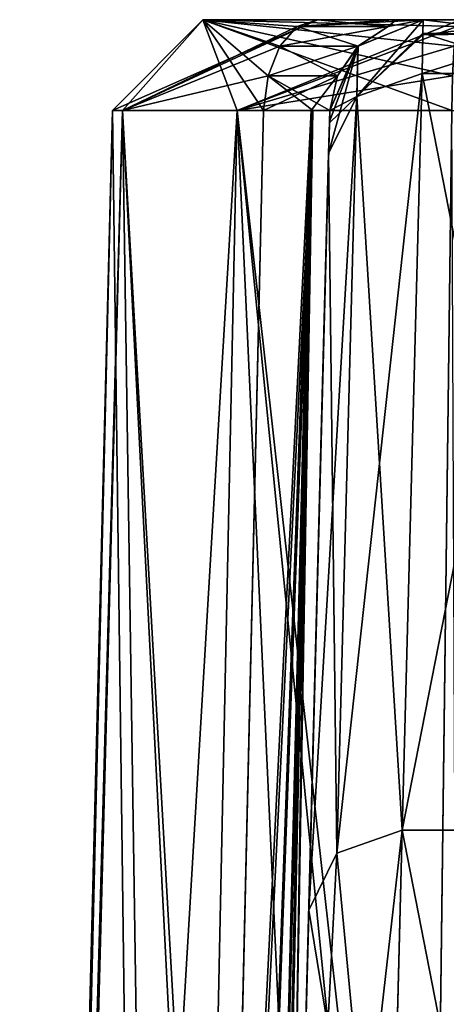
# Model space of a CAD drawing. Header units: inches. Extents: x -9.1 to 9.1, y -3.8 to 4.3.
# Tile 233 of 233: x -7.15 to -7.013, y 0.534 to 0.85. Entities that reach past the tile are written whole.
import ezdxf

# ---------------------------------------------------------------- set-up
doc = ezdxf.new("R2010")
doc.units = ezdxf.units.IN
doc.header["$LTSCALE"] = 65.185185
doc.header["$MEASUREMENT"] = 0
for name, color, linetype in [('109', 7, 'CONTINUOUS'), ('1124', 7, 'CONTINUOUS'), ('1125', 7, 'CONTINUOUS'), ('1155', 7, 'CONTINUOUS'), ('1156', 7, 'CONTINUOUS'), ('1169', 7, 'CONTINUOUS'), ('1170', 7, 'CONTINUOUS'), ('1186', 7, 'CONTINUOUS'), ('1187', 7, 'CONTINUOUS'), ('1292', 7, 'CONTINUOUS'), ('1293', 7, 'CONTINUOUS'), ('1299', 7, 'CONTINUOUS'), ('1300', 7, 'CONTINUOUS'), ('2728', 7, 'CONTINUOUS'), ('2752', 7, 'CONTINUOUS'), ('3285', 7, 'CONTINUOUS'), ('3291', 7, 'CONTINUOUS'), ('3694', 7, 'CONTINUOUS'), ('3708', 7, 'CONTINUOUS'), ('400', 7, 'CONTINUOUS'), ('414', 7, 'CONTINUOUS'), ('481', 7, 'CONTINUOUS'), ('482', 7, 'CONTINUOUS'), ('5943', 7, 'CONTINUOUS'), ('5949', 7, 'CONTINUOUS'), ('5950', 7, 'CONTINUOUS'), ('5951', 7, 'CONTINUOUS')]:
    doc.layers.add(name, color=color, linetype=linetype)

msp = doc.modelspace()

# ---------------------------------------------------------------- linework, layer by layer
at = {"layer": '109', "linetype": 'Continuous'}
for points in [[(-7.05419, 0.85, 2.74408), (-7.02981, 0.85, 2.77151), (-7.09097, 0.85, 2.64262), (-7.05419, 0.85, 2.74408)], [(-7.09097, 0.85, 2.64262), (-7.02981, 0.85, 2.77151), (-7.0084, 0.85, 2.57315), (-7.09097, 0.85, 2.64262)], [(-7.09097, 0.85, -2.64067), (-7.0084, 0.85, -2.5712), (-7.05419, 0.85, -2.74213), (-7.09097, 0.85, -2.64067)], [(-7.05419, 0.85, -2.74213), (-7.0084, 0.85, -2.5712), (-7.02893, 0.85, -2.77124), (-7.05419, 0.85, -2.74213)], [(-7.02981, 0.85, 2.77151), (-7.02022, 0.85, 2.80949), (-7.0084, 0.85, 2.57315), (-7.02981, 0.85, 2.77151)], [(-7.02893, 0.85, -2.77124), (-7.0084, 0.85, -2.5712), (-7.02022, 0.85, -2.80755), (-7.02893, 0.85, -2.77124)], [(-7.02022, 0.85, 3.4926), (-6.97978, 0.85, 3.4926), (-7.02022, 0.85, 2.80949), (-7.02022, 0.85, 3.4926)], [(-7.02022, 0.85, 2.80949), (-6.97978, 0.85, 3.4926), (-7.0084, 0.85, 2.57315), (-7.02022, 0.85, 2.80949)], [(-7.02022, 0.85, -2.80755), (-7.0084, 0.85, -2.5712), (-7.02022, 0.85, -3.4926), (-7.02022, 0.85, -2.80755)], [(-7.02022, 0.85, -3.4926), (-7.0084, 0.85, -2.5712), (-6.97978, 0.85, -2.80755), (-7.02022, 0.85, -3.4926)], [(-6.97978, 0.85, -3.4926), (-7.02022, 0.85, -3.4926), (-6.97978, 0.85, -2.80755), (-6.97978, 0.85, -3.4926)]]:
    msp.add_3dface(points, dxfattribs=at)
at = {"layer": '1124', "linetype": 'Continuous'}
for points in [[(-6.97305, 0.5897, 4.02475), (-7.02695, 0.5897, 4.02475), (-7.03501, 0.27211, 4.38275), (-6.97305, 0.5897, 4.02475)], [(-6.97305, 0.5897, 4.02475), (-7.03501, 0.27211, 4.38275), (-6.96845, 0.40861, 4.26956), (-6.97305, 0.5897, 4.02475)]]:
    msp.add_3dface(points, dxfattribs=at)
at = {"layer": '1125', "linetype": 'Continuous'}
for points in [[(-7.02695, 0.5897, -4.02475), (-6.96499, 0.27211, -4.38275), (-7.03155, 0.40861, -4.26956), (-7.02695, 0.5897, -4.02475)], [(-7.02695, 0.5897, -4.02475), (-6.97305, 0.5897, -4.02475), (-6.96499, 0.27211, -4.38275), (-7.02695, 0.5897, -4.02475)]]:
    msp.add_3dface(points, dxfattribs=at)
at = {"layer": '1155', "linetype": 'Continuous'}
for points in [[(-7.02695, 0.5897, -4.02475), (-7.03155, 0.40861, -4.26956), (-7.04791, 0.58226, -4.02055), (-7.02695, 0.5897, -4.02475)], [(-7.03155, 0.40861, -4.26956), (-7.05694, 0.56393, -4.01079), (-7.04791, 0.58226, -4.02055), (-7.03155, 0.40861, -4.26956)], [(-7.06154, 0.38828, -4.24826), (-7.05694, 0.56393, -4.01079), (-7.03155, 0.40861, -4.26956), (-7.06154, 0.38828, -4.24826)]]:
    msp.add_3dface(points, dxfattribs=at)
at = {"layer": '1156', "linetype": 'Continuous'}
for points in [[(-7.02058, 0.83277, -3.56241), (-7.02695, 0.5897, -4.02475), (-7.04791, 0.58226, -4.02055), (-7.02058, 0.83277, -3.56241)], [(-7.04155, 0.82533, -3.5582), (-7.02058, 0.83277, -3.56241), (-7.04791, 0.58226, -4.02055), (-7.04155, 0.82533, -3.5582)], [(-7.05694, 0.56393, -4.01079), (-7.05057, 0.807, -3.54845), (-7.04155, 0.82533, -3.5582), (-7.05694, 0.56393, -4.01079)], [(-7.05694, 0.56393, -4.01079), (-7.04155, 0.82533, -3.5582), (-7.04791, 0.58226, -4.02055), (-7.05694, 0.56393, -4.01079)]]:
    msp.add_3dface(points, dxfattribs=at)
at = {"layer": '1169', "linetype": 'Continuous'}
for points in [[(-7.02695, 0.5897, 4.02475), (-7.065, 0.25587, 4.35805), (-7.03501, 0.27211, 4.38275), (-7.02695, 0.5897, 4.02475)], [(-7.065, 0.25587, 4.35805), (-7.02695, 0.5897, 4.02475), (-7.04791, 0.58226, 4.02055), (-7.065, 0.25587, 4.35805)], [(-7.05694, 0.56393, 4.01079), (-7.065, 0.25587, 4.35805), (-7.04791, 0.58226, 4.02055), (-7.05694, 0.56393, 4.01079)]]:
    msp.add_3dface(points, dxfattribs=at)
at = {"layer": '1170', "linetype": 'Continuous'}
for points in [[(-7.02695, 0.5897, 4.02475), (-7.02058, 0.83277, 3.56241), (-7.04155, 0.82533, 3.5582), (-7.02695, 0.5897, 4.02475)], [(-7.05057, 0.807, 3.54845), (-7.04791, 0.58226, 4.02055), (-7.04155, 0.82533, 3.5582), (-7.05057, 0.807, 3.54845)], [(-7.04791, 0.58226, 4.02055), (-7.02695, 0.5897, 4.02475), (-7.04155, 0.82533, 3.5582), (-7.04791, 0.58226, 4.02055)], [(-7.05057, 0.807, 3.54845), (-7.05694, 0.56393, 4.01079), (-7.04791, 0.58226, 4.02055), (-7.05057, 0.807, 3.54845)]]:
    msp.add_3dface(points, dxfattribs=at)
at = {"layer": '1186', "linetype": 'Continuous'}
for points in [[(-6.97978, 0.85, 3.4926), (-7.02022, 0.85, 3.4926), (-7.02032, 0.84511, 3.5306), (-6.97978, 0.85, 3.4926)], [(-6.97969, 0.84563, 3.52855), (-6.97978, 0.85, 3.4926), (-7.02032, 0.84511, 3.5306), (-6.97969, 0.84563, 3.52855)], [(-7.02058, 0.83277, 3.56241), (-6.97942, 0.83277, 3.56241), (-6.97969, 0.84563, 3.52855), (-7.02058, 0.83277, 3.56241)], [(-7.02058, 0.83277, 3.56241), (-6.97969, 0.84563, 3.52855), (-7.02032, 0.84511, 3.5306), (-7.02058, 0.83277, 3.56241)]]:
    msp.add_3dface(points, dxfattribs=at)
at = {"layer": '1187', "linetype": 'Continuous'}
for points in [[(-7.02022, 0.85, -3.4926), (-6.97968, 0.84511, -3.5306), (-7.02031, 0.84563, -3.52855), (-7.02022, 0.85, -3.4926)], [(-7.02022, 0.85, -3.4926), (-6.97978, 0.85, -3.4926), (-6.97968, 0.84511, -3.5306), (-7.02022, 0.85, -3.4926)], [(-6.97942, 0.83277, -3.56241), (-7.02058, 0.83277, -3.56241), (-7.02031, 0.84563, -3.52855), (-6.97942, 0.83277, -3.56241)], [(-6.97968, 0.84511, -3.5306), (-6.97942, 0.83277, -3.56241), (-7.02031, 0.84563, -3.52855), (-6.97968, 0.84511, -3.5306)]]:
    msp.add_3dface(points, dxfattribs=at)
at = {"layer": '1292', "linetype": 'Continuous'}
for points in [[(-7.02022, 0.85, -3.4926), (-7.02031, 0.84563, -3.52855), (-7.04155, 0.82533, -3.5582), (-7.02022, 0.85, -3.4926)], [(-7.04116, 0.84149, -3.4926), (-7.02022, 0.85, -3.4926), (-7.04155, 0.82533, -3.5582), (-7.04116, 0.84149, -3.4926)], [(-7.02031, 0.84563, -3.52855), (-7.02058, 0.83277, -3.56241), (-7.04155, 0.82533, -3.5582), (-7.02031, 0.84563, -3.52855)], [(-7.05057, 0.807, -3.54845), (-7.0503, 0.81729, -3.52136), (-7.04116, 0.84149, -3.4926), (-7.05057, 0.807, -3.54845)], [(-7.05057, 0.807, -3.54845), (-7.04116, 0.84149, -3.4926), (-7.04155, 0.82533, -3.5582), (-7.05057, 0.807, -3.54845)], [(-7.0503, 0.81729, -3.52136), (-7.05021, 0.82079, -3.4926), (-7.04116, 0.84149, -3.4926), (-7.0503, 0.81729, -3.52136)]]:
    msp.add_3dface(points, dxfattribs=at)
at = {"layer": '1293', "linetype": 'Continuous'}
for points in [[(-7.02022, 0.85, -2.80755), (-7.02022, 0.85, -3.4926), (-7.04116, 0.84149, -3.4926), (-7.02022, 0.85, -2.80755)], [(-7.03152, 0.84779, -2.80755), (-7.02022, 0.85, -2.80755), (-7.04116, 0.84149, -3.4926), (-7.03152, 0.84779, -2.80755)], [(-7.04115, 0.84149, -2.80755), (-7.03152, 0.84779, -2.80755), (-7.04116, 0.84149, -3.4926), (-7.04115, 0.84149, -2.80755)], [(-7.05021, 0.82079, -3.4926), (-7.04771, 0.83202, -2.80755), (-7.04116, 0.84149, -3.4926), (-7.05021, 0.82079, -3.4926)], [(-7.04771, 0.83202, -2.80755), (-7.04115, 0.84149, -2.80755), (-7.04116, 0.84149, -3.4926), (-7.04771, 0.83202, -2.80755)], [(-7.05021, 0.82079, -3.4926), (-7.05021, 0.82079, -2.80755), (-7.04771, 0.83202, -2.80755), (-7.05021, 0.82079, -3.4926)]]:
    msp.add_3dface(points, dxfattribs=at)
at = {"layer": '1299', "linetype": 'Continuous'}
for points in [[(-7.04116, 0.84149, 2.80949), (-7.04115, 0.84149, 3.4926), (-7.03152, 0.84779, 2.80949), (-7.04116, 0.84149, 2.80949)], [(-7.04115, 0.84149, 3.4926), (-7.02022, 0.85, 3.4926), (-7.03152, 0.84779, 2.80949), (-7.04115, 0.84149, 3.4926)], [(-7.02022, 0.85, 3.4926), (-7.02022, 0.85, 2.80949), (-7.03152, 0.84779, 2.80949), (-7.02022, 0.85, 3.4926)], [(-7.05021, 0.82079, 2.80949), (-7.05021, 0.82079, 3.4926), (-7.04115, 0.84149, 3.4926), (-7.05021, 0.82079, 2.80949)], [(-7.05021, 0.82079, 2.80949), (-7.04115, 0.84149, 3.4926), (-7.04771, 0.83202, 2.80949), (-7.05021, 0.82079, 2.80949)], [(-7.04771, 0.83202, 2.80949), (-7.04115, 0.84149, 3.4926), (-7.04116, 0.84149, 2.80949), (-7.04771, 0.83202, 2.80949)]]:
    msp.add_3dface(points, dxfattribs=at)
at = {"layer": '1300', "linetype": 'Continuous'}
for points in [[(-7.02032, 0.84511, 3.5306), (-7.02022, 0.85, 3.4926), (-7.04155, 0.82533, 3.5582), (-7.02032, 0.84511, 3.5306)], [(-7.04155, 0.82533, 3.5582), (-7.02022, 0.85, 3.4926), (-7.04115, 0.84149, 3.4926), (-7.04155, 0.82533, 3.5582)], [(-7.02058, 0.83277, 3.56241), (-7.02032, 0.84511, 3.5306), (-7.04155, 0.82533, 3.5582), (-7.02058, 0.83277, 3.56241)], [(-7.05021, 0.82079, 3.4926), (-7.04155, 0.82533, 3.5582), (-7.04115, 0.84149, 3.4926), (-7.05021, 0.82079, 3.4926)], [(-7.05031, 0.81688, 3.523), (-7.05057, 0.807, 3.54845), (-7.04155, 0.82533, 3.5582), (-7.05031, 0.81688, 3.523)], [(-7.05021, 0.82079, 3.4926), (-7.05031, 0.81688, 3.523), (-7.04155, 0.82533, 3.5582), (-7.05021, 0.82079, 3.4926)]]:
    msp.add_3dface(points, dxfattribs=at)
at = {"layer": '2728', "linetype": 'Continuous'}
for points in [[(-7.14781, -0.355, -2.71171), (-7.14972, -0.355, -2.62493), (-7.11676, 0.82079, -2.70742), (-7.14781, -0.355, -2.71171)], [(-7.14972, -0.355, -2.62493), (-7.10468, -0.355, -2.55074), (-7.11998, 0.82079, -2.6329), (-7.14972, -0.355, -2.62493)], [(-7.11676, 0.82079, -2.70742), (-7.14972, -0.355, -2.62493), (-7.11998, 0.82079, -2.6329), (-7.11676, 0.82079, -2.70742)], [(-7.09904, -0.355, -2.78428), (-7.14781, -0.355, -2.71171), (-7.11676, 0.82079, -2.70742), (-7.09904, -0.355, -2.78428)], [(-7.11998, 0.82079, -2.6329), (-7.10468, -0.355, -2.55074), (-7.07993, 0.82079, -2.56998), (-7.11998, 0.82079, -2.6329)], [(-7.08563, 0.211, -2.77604), (-7.09904, -0.355, -2.78428), (-7.11676, 0.82079, -2.70742), (-7.08563, 0.211, -2.77604)], [(-7.07144, 0.82079, -2.76666), (-7.08563, 0.211, -2.77604), (-7.11676, 0.82079, -2.70742), (-7.07144, 0.82079, -2.76666)], [(-7.10468, -0.355, -2.55074), (-7.02616, -0.355, -2.51227), (-7.07993, 0.82079, -2.56998), (-7.10468, -0.355, -2.55074)], [(-7.02616, -0.355, -2.51227), (-7.01796, 0.26581, -2.52747), (-7.07993, 0.82079, -2.56998), (-7.02616, -0.355, -2.51227)], [(-7.01796, 0.26581, -2.52747), (-7.01107, 0.82079, -2.54133), (-7.07993, 0.82079, -2.56998), (-7.01796, 0.26581, -2.52747)]]:
    msp.add_3dface(points, dxfattribs=at)
at = {"layer": '2752', "linetype": 'Continuous'}
for points in [[(-7.10468, -0.355, 2.55269), (-7.14972, -0.355, 2.62688), (-7.07994, 0.82079, 2.57193), (-7.10468, -0.355, 2.55269)], [(-7.14972, -0.355, 2.62688), (-7.14781, -0.355, 2.71366), (-7.11998, 0.82079, 2.63485), (-7.14972, -0.355, 2.62688)], [(-7.07994, 0.82079, 2.57193), (-7.14972, -0.355, 2.62688), (-7.11998, 0.82079, 2.63485), (-7.07994, 0.82079, 2.57193)], [(-7.14781, -0.355, 2.71366), (-7.09904, -0.355, 2.78623), (-7.11676, 0.82079, 2.70937), (-7.14781, -0.355, 2.71366)], [(-7.11998, 0.82079, 2.63485), (-7.14781, -0.355, 2.71366), (-7.11676, 0.82079, 2.70937), (-7.11998, 0.82079, 2.63485)], [(-7.09904, -0.355, 2.78623), (-7.08459, 0.25512, 2.77732), (-7.11676, 0.82079, 2.70937), (-7.09904, -0.355, 2.78623)], [(-7.08459, 0.25512, 2.77732), (-7.07144, 0.82079, 2.76861), (-7.11676, 0.82079, 2.70937), (-7.08459, 0.25512, 2.77732)], [(-7.02616, -0.355, 2.51422), (-7.10468, -0.355, 2.55269), (-7.07994, 0.82079, 2.57193), (-7.02616, -0.355, 2.51422)], [(-7.01874, 0.20508, 2.52792), (-7.02616, -0.355, 2.51422), (-7.07994, 0.82079, 2.57193), (-7.01874, 0.20508, 2.52792)], [(-7.01107, 0.82079, 2.54328), (-7.01874, 0.20508, 2.52792), (-7.07994, 0.82079, 2.57193), (-7.01107, 0.82079, 2.54328)]]:
    msp.add_3dface(points, dxfattribs=at)
at = {"layer": '3285', "linetype": 'Continuous'}
for points in [[(-7.02616, -0.355, 2.51422), (-7.01874, 0.20508, 2.52792), (-6.98829, 0.82088, 2.53542), (-7.02616, -0.355, 2.51422)], [(-7.00603, -0.35518, 2.50597), (-7.02616, -0.355, 2.51422), (-6.98829, 0.82088, 2.53542), (-7.00603, -0.35518, 2.50597)], [(-7.01874, 0.20508, 2.52792), (-7.01107, 0.82079, 2.54328), (-6.98829, 0.82088, 2.53542), (-7.01874, 0.20508, 2.52792)]]:
    msp.add_3dface(points, dxfattribs=at)
at = {"layer": '3291', "linetype": 'Continuous'}
for points in [[(-7.08459, 0.25512, 2.77732), (-7.09904, -0.355, 2.78623), (-7.0562, 0.82088, 2.78576), (-7.08459, 0.25512, 2.77732)], [(-7.09904, -0.355, 2.78623), (-7.08574, -0.35523, 2.80344), (-7.0562, 0.82088, 2.78576), (-7.09904, -0.355, 2.78623)], [(-7.08574, -0.35523, 2.80344), (-7.081, -0.355, 2.82467), (-7.0562, 0.82088, 2.78576), (-7.08574, -0.35523, 2.80344)], [(-7.07144, 0.82079, 2.76861), (-7.08459, 0.25512, 2.77732), (-7.0562, 0.82088, 2.78576), (-7.07144, 0.82079, 2.76861)], [(-7.081, -0.355, 2.82467), (-7.06502, 0.25512, 2.81699), (-7.0562, 0.82088, 2.78576), (-7.081, -0.355, 2.82467)], [(-7.06502, 0.25512, 2.81699), (-7.05021, 0.82079, 2.80949), (-7.0562, 0.82088, 2.78576), (-7.06502, 0.25512, 2.81699)]]:
    msp.add_3dface(points, dxfattribs=at)
at = {"layer": '3694', "linetype": 'Continuous'}
for points in [[(-7.09097, 0.85, 2.64262), (-7.07994, 0.82079, 2.57193), (-7.11998, 0.82079, 2.63485), (-7.09097, 0.85, 2.64262)], [(-7.09097, 0.85, 2.64262), (-7.11998, 0.82079, 2.63485), (-7.11676, 0.82079, 2.70937), (-7.09097, 0.85, 2.64262)], [(-7.07144, 0.82079, 2.76861), (-7.09097, 0.85, 2.64262), (-7.11676, 0.82079, 2.70937), (-7.07144, 0.82079, 2.76861)], [(-7.05419, 0.85, 2.74408), (-7.09097, 0.85, 2.64262), (-7.06069, 0.84779, 2.75332), (-7.05419, 0.85, 2.74408)], [(-7.09097, 0.85, 2.64262), (-7.0084, 0.85, 2.57315), (-7.07994, 0.82079, 2.57193), (-7.09097, 0.85, 2.64262)], [(-7.09097, 0.85, 2.64262), (-7.07144, 0.82079, 2.76861), (-7.07, 0.83202, 2.76656), (-7.09097, 0.85, 2.64262)], [(-7.09097, 0.85, 2.64262), (-7.07, 0.83202, 2.76656), (-7.06624, 0.84149, 2.7612), (-7.09097, 0.85, 2.64262)], [(-7.09097, 0.85, 2.64262), (-7.06624, 0.84149, 2.7612), (-7.06069, 0.84779, 2.75332), (-7.09097, 0.85, 2.64262)], [(-7.07994, 0.82079, 2.57193), (-7.0084, 0.85, 2.57315), (-7.0094, 0.84779, 2.5619), (-7.07994, 0.82079, 2.57193)], [(-7.01026, 0.84149, 2.5523), (-7.07994, 0.82079, 2.57193), (-7.0094, 0.84779, 2.5619), (-7.01026, 0.84149, 2.5523)], [(-7.01085, 0.83202, 2.54578), (-7.07994, 0.82079, 2.57193), (-7.01026, 0.84149, 2.5523), (-7.01085, 0.83202, 2.54578)], [(-7.01107, 0.82079, 2.54328), (-7.07994, 0.82079, 2.57193), (-7.01085, 0.83202, 2.54578), (-7.01107, 0.82079, 2.54328)]]:
    msp.add_3dface(points, dxfattribs=at)
at = {"layer": '3708', "linetype": 'Continuous'}
for points in [[(-7.04116, 0.84149, 2.80949), (-7.03152, 0.84779, 2.80949), (-7.06624, 0.84149, 2.7612), (-7.04116, 0.84149, 2.80949)], [(-7.06624, 0.84149, 2.7612), (-7.03152, 0.84779, 2.80949), (-7.06069, 0.84779, 2.75332), (-7.06624, 0.84149, 2.7612)], [(-7.02022, 0.85, 2.80949), (-7.02981, 0.85, 2.77151), (-7.06069, 0.84779, 2.75332), (-7.02022, 0.85, 2.80949)], [(-7.03152, 0.84779, 2.80949), (-7.02022, 0.85, 2.80949), (-7.06069, 0.84779, 2.75332), (-7.03152, 0.84779, 2.80949)], [(-7.02981, 0.85, 2.77151), (-7.05419, 0.85, 2.74408), (-7.06069, 0.84779, 2.75332), (-7.02981, 0.85, 2.77151)], [(-7.04771, 0.83202, 2.80949), (-7.04116, 0.84149, 2.80949), (-7.07, 0.83202, 2.76656), (-7.04771, 0.83202, 2.80949)], [(-7.07, 0.83202, 2.76656), (-7.04116, 0.84149, 2.80949), (-7.06624, 0.84149, 2.7612), (-7.07, 0.83202, 2.76656)], [(-7.07144, 0.82079, 2.76861), (-7.0562, 0.82088, 2.78576), (-7.04771, 0.83202, 2.80949), (-7.07144, 0.82079, 2.76861)], [(-7.07144, 0.82079, 2.76861), (-7.04771, 0.83202, 2.80949), (-7.07, 0.83202, 2.76656), (-7.07144, 0.82079, 2.76861)], [(-7.0562, 0.82088, 2.78576), (-7.05021, 0.82079, 2.80949), (-7.04771, 0.83202, 2.80949), (-7.0562, 0.82088, 2.78576)]]:
    msp.add_3dface(points, dxfattribs=at)
at = {"layer": '400', "linetype": 'Continuous'}
for points in [[(-7.0503, 0.81729, -3.52136), (-7.081, -0.355, -2.82273), (-7.05021, 0.82079, -3.4926), (-7.0503, 0.81729, -3.52136)], [(-7.05021, 0.82079, -3.4926), (-7.081, -0.355, -2.82273), (-7.06618, 0.211, -2.81561), (-7.05021, 0.82079, -3.4926)], [(-7.05021, 0.82079, -2.80755), (-7.05021, 0.82079, -3.4926), (-7.06618, 0.211, -2.81561), (-7.05021, 0.82079, -2.80755)], [(-7.05057, 0.807, -3.54845), (-7.081, -0.355, -2.82273), (-7.0503, 0.81729, -3.52136), (-7.05057, 0.807, -3.54845)], [(-7.05694, 0.56393, -4.01079), (-7.081, -0.355, -2.82273), (-7.05057, 0.807, -3.54845), (-7.05694, 0.56393, -4.01079)], [(-7.06154, 0.38828, -4.24826), (-7.081, -0.355, -2.82273), (-7.05694, 0.56393, -4.01079), (-7.06154, 0.38828, -4.24826)]]:
    msp.add_3dface(points, dxfattribs=at)
at = {"layer": '414', "linetype": 'Continuous'}
for points in [[(-7.081, -0.355, 2.82467), (-7.081, -0.355, 4.53391), (-7.05021, 0.82079, 3.4926), (-7.081, -0.355, 2.82467)], [(-7.06502, 0.25512, 2.81699), (-7.081, -0.355, 2.82467), (-7.05021, 0.82079, 3.4926), (-7.06502, 0.25512, 2.81699)], [(-7.05021, 0.82079, 3.4926), (-7.081, -0.355, 4.53391), (-7.05031, 0.81688, 3.523), (-7.05021, 0.82079, 3.4926)], [(-7.05021, 0.82079, 2.80949), (-7.06502, 0.25512, 2.81699), (-7.05021, 0.82079, 3.4926), (-7.05021, 0.82079, 2.80949)], [(-7.05031, 0.81688, 3.523), (-7.081, -0.355, 4.53391), (-7.05057, 0.807, 3.54845), (-7.05031, 0.81688, 3.523)], [(-7.05057, 0.807, 3.54845), (-7.081, -0.355, 4.53391), (-7.05694, 0.56393, 4.01079), (-7.05057, 0.807, 3.54845)], [(-7.05694, 0.56393, 4.01079), (-7.081, -0.355, 4.53391), (-7.065, 0.25587, 4.35805), (-7.05694, 0.56393, 4.01079)]]:
    msp.add_3dface(points, dxfattribs=at)
at = {"layer": '481', "linetype": 'Continuous'}
for points in [[(-7.02058, 0.83277, -3.56241), (-6.97305, 0.5897, -4.02475), (-7.02695, 0.5897, -4.02475), (-7.02058, 0.83277, -3.56241)], [(-6.97942, 0.83277, -3.56241), (-6.97305, 0.5897, -4.02475), (-7.02058, 0.83277, -3.56241), (-6.97942, 0.83277, -3.56241)]]:
    msp.add_3dface(points, dxfattribs=at)
at = {"layer": '482', "linetype": 'Continuous'}
for points in [[(-7.02058, 0.83277, 3.56241), (-7.02695, 0.5897, 4.02475), (-6.97942, 0.83277, 3.56241), (-7.02058, 0.83277, 3.56241)], [(-6.97942, 0.83277, 3.56241), (-7.02695, 0.5897, 4.02475), (-6.97305, 0.5897, 4.02475), (-6.97942, 0.83277, 3.56241)]]:
    msp.add_3dface(points, dxfattribs=at)
at = {"layer": '5943', "linetype": 'Continuous'}
for points in [[(-7.09904, -0.355, -2.78428), (-7.08563, 0.211, -2.77604), (-7.05565, 0.82088, -2.78486), (-7.09904, -0.355, -2.78428)], [(-7.08574, -0.35518, -2.80149), (-7.09904, -0.355, -2.78428), (-7.05565, 0.82088, -2.78486), (-7.08574, -0.35518, -2.80149)], [(-7.081, -0.355, -2.82273), (-7.08574, -0.35518, -2.80149), (-7.05565, 0.82088, -2.78486), (-7.081, -0.355, -2.82273)], [(-7.08563, 0.211, -2.77604), (-7.07144, 0.82079, -2.76666), (-7.05565, 0.82088, -2.78486), (-7.08563, 0.211, -2.77604)], [(-7.06618, 0.211, -2.81561), (-7.081, -0.355, -2.82273), (-7.05565, 0.82088, -2.78486), (-7.06618, 0.211, -2.81561)], [(-7.05021, 0.82079, -2.80755), (-7.06618, 0.211, -2.81561), (-7.05565, 0.82088, -2.78486), (-7.05021, 0.82079, -2.80755)]]:
    msp.add_3dface(points, dxfattribs=at)
at = {"layer": '5949', "linetype": 'Continuous'}
msp.add_3dface([(-7.01107, 0.82079, -2.54133), (-7.01796, 0.26581, -2.52747), (-7.00603, -0.35523, -2.50402), (-7.01107, 0.82079, -2.54133)], dxfattribs=at)
at = {"layer": '5950', "linetype": 'Continuous'}
for points in [[(-7.06624, 0.84149, -2.75925), (-7.06069, 0.84779, -2.75137), (-7.04115, 0.84149, -2.80755), (-7.06624, 0.84149, -2.75925)], [(-7.06069, 0.84779, -2.75137), (-7.05419, 0.85, -2.74213), (-7.03152, 0.84779, -2.80755), (-7.06069, 0.84779, -2.75137)], [(-7.04115, 0.84149, -2.80755), (-7.06069, 0.84779, -2.75137), (-7.03152, 0.84779, -2.80755), (-7.04115, 0.84149, -2.80755)], [(-7.05419, 0.85, -2.74213), (-7.02893, 0.85, -2.77124), (-7.03152, 0.84779, -2.80755), (-7.05419, 0.85, -2.74213)], [(-7.02893, 0.85, -2.77124), (-7.02022, 0.85, -2.80755), (-7.03152, 0.84779, -2.80755), (-7.02893, 0.85, -2.77124)], [(-7.07, 0.83202, -2.76461), (-7.06624, 0.84149, -2.75925), (-7.04771, 0.83202, -2.80755), (-7.07, 0.83202, -2.76461)], [(-7.04771, 0.83202, -2.80755), (-7.06624, 0.84149, -2.75925), (-7.04115, 0.84149, -2.80755), (-7.04771, 0.83202, -2.80755)], [(-7.05565, 0.82088, -2.78486), (-7.07144, 0.82079, -2.76666), (-7.07, 0.83202, -2.76461), (-7.05565, 0.82088, -2.78486)], [(-7.05021, 0.82079, -2.80755), (-7.05565, 0.82088, -2.78486), (-7.07, 0.83202, -2.76461), (-7.05021, 0.82079, -2.80755)], [(-7.05021, 0.82079, -2.80755), (-7.07, 0.83202, -2.76461), (-7.04771, 0.83202, -2.80755), (-7.05021, 0.82079, -2.80755)]]:
    msp.add_3dface(points, dxfattribs=at)
at = {"layer": '5951', "linetype": 'Continuous'}
for points in [[(-7.09097, 0.85, -2.64067), (-7.05419, 0.85, -2.74213), (-7.11998, 0.82079, -2.6329), (-7.09097, 0.85, -2.64067)], [(-7.09097, 0.85, -2.64067), (-7.11998, 0.82079, -2.6329), (-7.07993, 0.82079, -2.56998), (-7.09097, 0.85, -2.64067)], [(-7.05419, 0.85, -2.74213), (-7.11676, 0.82079, -2.70742), (-7.11998, 0.82079, -2.6329), (-7.05419, 0.85, -2.74213)], [(-7.11676, 0.82079, -2.70742), (-7.05419, 0.85, -2.74213), (-7.06069, 0.84779, -2.75137), (-7.11676, 0.82079, -2.70742)], [(-7.06624, 0.84149, -2.75925), (-7.11676, 0.82079, -2.70742), (-7.06069, 0.84779, -2.75137), (-7.06624, 0.84149, -2.75925)], [(-7.0084, 0.85, -2.5712), (-7.09097, 0.85, -2.64067), (-7.0094, 0.84779, -2.55995), (-7.0084, 0.85, -2.5712)], [(-7.01107, 0.82079, -2.54133), (-7.09097, 0.85, -2.64067), (-7.07993, 0.82079, -2.56998), (-7.01107, 0.82079, -2.54133)], [(-7.09097, 0.85, -2.64067), (-7.01107, 0.82079, -2.54133), (-7.01085, 0.83202, -2.54383), (-7.09097, 0.85, -2.64067)], [(-7.09097, 0.85, -2.64067), (-7.01085, 0.83202, -2.54383), (-7.01026, 0.84149, -2.55036), (-7.09097, 0.85, -2.64067)], [(-7.09097, 0.85, -2.64067), (-7.01026, 0.84149, -2.55036), (-7.0094, 0.84779, -2.55995), (-7.09097, 0.85, -2.64067)], [(-7.07, 0.83202, -2.76461), (-7.11676, 0.82079, -2.70742), (-7.06624, 0.84149, -2.75925), (-7.07, 0.83202, -2.76461)], [(-7.07144, 0.82079, -2.76666), (-7.11676, 0.82079, -2.70742), (-7.07, 0.83202, -2.76461), (-7.07144, 0.82079, -2.76666)]]:
    msp.add_3dface(points, dxfattribs=at)

doc.saveas('drawing.dxf')
